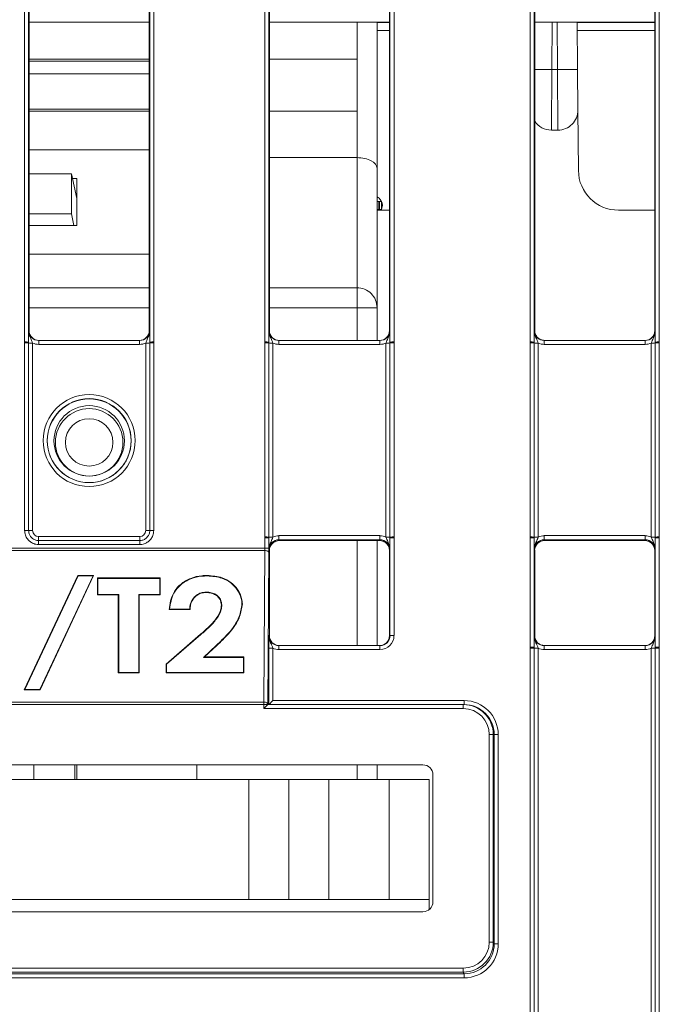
# Model space of a CAD drawing. Header units: millimetres. Extents: x 0 to 2100, y 0 to 1485.
# Tile 22 of 116: x 431 to 471, y 431 to 493. Entities that reach past the tile are written whole.
import ezdxf

# ---------------------------------------------------------------- set-up
doc = ezdxf.new("R2010")
doc.units = ezdxf.units.MM
doc.header["$LTSCALE"] = 5

msp = doc.modelspace()

# ---------------------------------------------------------------- linework, layer by layer
at = {"color": 7, "linetype": 'Continuous', "lineweight": 15}
for p, q in [((430.958, 472.569), (430.958, 507.42)), ((431.208, 507.418), (431.208, 472.567)), ((431.239, 507.357), (431.239, 473.291)), ((438.739, 473.291), (438.739, 507.357)), ((438.769, 472.567), (438.769, 507.418)), ((439.019, 507.42), (439.019, 472.569)), ((445.958, 472.569), (445.958, 507.42)), ((446.208, 507.418), (446.208, 472.567)), ((446.239, 507.357), (446.239, 473.291)), ((453.739, 473.291), (453.739, 507.357)), ((453.769, 472.567), (453.769, 507.418)), ((454.019, 507.42), (454.019, 472.569)), ((462.521, 472.569), (462.521, 507.42)), ((462.771, 507.418), (462.771, 472.567)), ((462.801, 473.291), (462.801, 507.357)), ((470.301, 473.291), (470.301, 507.357)), ((470.332, 472.567), (470.332, 507.418)), ((470.582, 507.42), (470.582, 472.569)), ((438.739, 492.554), (431.239, 492.554)), ((453.739, 492.554), (446.239, 492.554)), ((452.959, 483.434), (452.959, 492.554)), ((452.959, 492.523), (453.739, 492.523)), ((453.739, 492.523), (452.959, 492.523)), ((470.301, 492.554), (462.801, 492.554)), ((465.453, 492.554), (465.479, 489.586)), ((452.959, 492.023), (453.739, 492.023)), ((465.457, 492.023), (470.301, 492.023)), ((438.739, 490.235), (431.239, 490.235)), ((446.239, 490.235), (451.709, 490.235)), ((451.709, 490.235), (451.709, 486.985)), ((431.239, 490.11), (438.739, 490.11)), ((438.739, 489.322), (431.239, 489.322)), ((463.874, 489.586), (463.852, 485.803)), ((464.229, 489.586), (463.874, 489.586)), ((464.251, 485.803), (464.229, 489.586)), ((465.479, 489.586), (465.501, 487.064)), ((438.739, 487.11), (431.239, 487.11)), ((431.239, 486.985), (438.739, 486.985)), ((451.709, 486.985), (446.239, 486.985)), ((451.709, 486.985), (451.709, 484.085)), ((465.501, 487.064), (465.534, 483.282)), ((464.251, 485.803), (463.852, 485.803)), ((431.239, 484.571), (438.739, 484.571)), ((451.709, 484.085), (446.239, 484.085)), ((451.709, 484.085), (451.709, 475.96)), ((431.239, 483.077), (433.879, 483.077)), ((433.879, 480.567), (433.879, 483.077)), ((433.879, 483.077), (434.209, 481.541)), ((452.959, 474.71), (452.959, 483.434)), ((434.209, 482.779), (433.943, 482.779)), ((434.209, 479.839), (434.209, 482.779)), ((452.959, 481.591), (453.045, 481.591)), ((452.959, 481.341), (453.068, 481.341)), ((453.068, 481.341), (453.068, 480.841)), ((453.107, 481.341), (453.068, 481.341)), ((453.107, 481.341), (453.243, 481.341)), ((453.107, 480.841), (453.107, 481.341)), ((453.232, 481.363), (453.232, 480.819)), ((453.233, 480.841), (453.233, 481.341)), ((433.879, 480.567), (431.239, 480.567)), ((434.035, 479.839), (433.879, 480.567)), ((453.068, 480.841), (452.959, 480.841)), ((453.739, 480.803), (452.959, 480.803)), ((453.107, 480.841), (453.068, 480.841)), ((453.243, 480.841), (453.107, 480.841)), ((470.301, 480.803), (468.033, 480.803)), ((431.239, 479.839), (434.209, 479.839)), ((438.739, 478.047), (431.239, 478.047)), ((438.739, 475.96), (431.239, 475.96)), ((451.709, 475.96), (446.239, 475.96)), ((451.709, 474.71), (451.709, 475.96)), ((452.959, 474.71), (451.709, 474.71)), ((452.959, 472.666), (452.959, 474.71)), ((431.212, 473.291), (431.239, 473.291)), ((438.739, 473.291), (438.765, 473.291)), ((446.212, 473.291), (446.239, 473.291)), ((453.739, 473.291), (453.765, 473.291)), ((462.775, 473.291), (462.801, 473.291)), ((470.301, 473.291), (470.327, 473.291)), ((430.958, 472.509), (430.958, 472.569)), ((430.958, 460.793), (430.958, 472.509)), ((431.208, 472.567), (431.208, 472.507)), ((431.208, 472.507), (431.208, 460.791)), ((431.458, 472.505), (431.458, 460.789)), ((431.837, 472.418), (431.837, 472.666)), ((431.837, 472.666), (438.14, 472.666)), ((438.14, 472.418), (431.837, 472.418)), ((438.14, 472.418), (438.14, 472.666)), ((438.519, 460.789), (438.519, 472.505)), ((438.769, 472.507), (438.769, 472.567)), ((438.769, 460.791), (438.769, 472.507)), ((439.019, 472.569), (439.019, 472.509)), ((439.019, 472.509), (439.019, 460.793)), ((445.958, 472.509), (445.958, 472.569)), ((445.958, 460.388), (445.958, 472.509)), ((446.208, 472.567), (446.208, 472.507)), ((446.208, 472.507), (446.208, 460.386)), ((446.458, 472.505), (446.458, 460.384)), ((446.837, 472.418), (446.837, 472.666)), ((446.837, 472.666), (453.14, 472.666)), ((453.14, 472.418), (446.837, 472.418)), ((453.14, 472.418), (453.14, 472.666)), ((453.519, 460.384), (453.519, 472.505)), ((453.769, 472.507), (453.769, 472.567)), ((453.769, 460.386), (453.769, 472.507)), ((454.019, 472.569), (454.019, 472.509)), ((454.019, 472.509), (454.019, 460.388)), ((462.521, 472.509), (462.521, 472.569)), ((462.521, 460.388), (462.521, 472.509)), ((462.771, 472.567), (462.771, 472.507)), ((462.771, 472.507), (462.771, 460.386)), ((463.021, 472.505), (463.021, 460.384)), ((463.4, 472.666), (463.4, 472.418)), ((463.4, 472.666), (469.702, 472.666)), ((469.702, 472.418), (463.4, 472.418)), ((469.702, 472.666), (469.702, 472.418)), ((470.082, 460.384), (470.082, 472.505)), ((470.332, 472.507), (470.332, 472.567)), ((470.332, 460.386), (470.332, 472.507)), ((470.582, 472.569), (470.582, 472.509)), ((470.582, 472.509), (470.582, 460.388)), ((431.833, 460.166), (431.833, 460.414)), ((431.833, 460.414), (438.144, 460.414)), ((431.833, 460.166), (431.833, 459.918)), ((431.833, 460.166), (438.144, 460.166)), ((438.144, 460.166), (438.144, 460.414)), ((438.144, 460.166), (438.144, 459.918)), ((445.958, 460.329), (445.958, 460.388)), ((445.958, 459.686), (445.958, 460.329)), ((446.208, 460.386), (446.208, 460.326)), ((446.208, 460.326), (446.208, 459.684)), ((446.837, 460.219), (446.837, 460.471)), ((446.837, 460.471), (453.14, 460.471)), ((453.14, 460.219), (446.837, 460.219)), ((446.837, 460.219), (446.864, 460.166)), ((446.864, 460.166), (453.114, 460.166)), ((452.959, 460.166), (452.959, 453.604)), ((453.114, 460.166), (453.14, 460.219)), ((453.14, 460.219), (453.14, 460.471)), ((453.769, 460.326), (453.769, 460.386)), ((453.769, 454.229), (453.769, 460.326)), ((454.019, 460.388), (454.019, 460.329)), ((454.019, 460.329), (454.019, 454.231)), ((462.521, 460.329), (462.521, 460.388)), ((462.521, 453.507), (462.521, 460.329)), ((462.771, 460.386), (462.771, 460.326)), ((462.771, 460.326), (462.771, 453.504)), ((463.4, 460.471), (463.4, 460.219)), ((463.4, 460.471), (469.702, 460.471)), ((469.702, 460.219), (463.4, 460.219)), ((463.4, 460.219), (463.426, 460.166)), ((463.426, 460.166), (469.676, 460.166)), ((469.676, 460.166), (469.702, 460.219)), ((469.702, 460.471), (469.702, 460.219)), ((470.332, 460.326), (470.332, 460.386)), ((470.332, 453.504), (470.332, 460.326)), ((470.582, 460.388), (470.582, 460.329)), ((470.582, 460.329), (470.582, 453.507)), ((424.019, 459.686), (445.958, 459.686)), ((445.957, 459.543), (424.02, 459.543)), ((438.144, 459.918), (431.833, 459.918)), ((445.899, 450.076), (445.957, 459.543)), ((446.239, 459.541), (446.212, 459.594)), ((446.239, 459.541), (446.239, 454.229)), ((453.765, 459.594), (453.739, 459.541)), ((453.739, 454.229), (453.739, 459.541)), ((462.801, 459.541), (462.775, 459.594)), ((462.801, 454.229), (462.801, 459.541)), ((470.327, 459.594), (470.301, 459.541)), ((470.301, 454.229), (470.301, 459.541)), ((446.207, 459.398), (446.149, 449.931)), ((430.931, 450.845), (434.279, 457.983)), ((430.972, 450.87), (434.295, 457.956)), ((435.227, 457.956), (431.904, 450.87)), ((435.268, 457.983), (431.92, 450.845)), ((434.279, 457.983), (435.268, 457.983)), ((434.295, 457.956), (434.279, 457.983)), ((434.295, 457.956), (435.227, 457.956)), ((435.227, 457.956), (435.268, 457.983)), ((435.502, 457.832), (439.419, 457.832)), ((435.502, 456.768), (435.502, 457.832)), ((435.528, 457.804), (435.502, 457.832)), ((435.528, 457.804), (439.393, 457.804)), ((435.528, 456.794), (435.528, 457.804)), ((439.393, 457.804), (439.419, 457.832)), ((439.393, 457.804), (439.393, 456.794)), ((439.419, 457.832), (439.419, 456.768)), ((442.367, 457.956), (442.367, 457.983)), ((435.528, 456.794), (435.502, 456.768)), ((436.808, 456.768), (435.502, 456.768)), ((436.834, 456.794), (435.528, 456.794)), ((436.834, 456.794), (436.808, 456.768)), ((436.808, 451.908), (436.808, 456.768)), ((436.834, 451.933), (436.834, 456.794)), ((439.393, 456.794), (438.087, 456.794)), ((438.087, 456.794), (438.087, 451.933)), ((438.087, 456.794), (438.114, 456.768)), ((438.114, 456.768), (438.114, 451.908)), ((439.419, 456.768), (438.114, 456.768)), ((439.393, 456.794), (439.419, 456.768)), ((442.292, 456.946), (442.292, 456.92)), ((440.007, 455.882), (439.979, 455.857)), ((441.285, 455.857), (439.979, 455.857)), ((441.26, 455.882), (440.007, 455.882)), ((441.26, 455.882), (441.285, 455.857)), ((443.27, 456.131), (443.244, 456.132)), ((444.524, 456.206), (444.55, 456.207)), ((439.793, 452.447), (441.947, 454.313)), ((439.819, 452.434), (441.964, 454.292)), ((441.964, 454.292), (441.947, 454.313)), ((446.208, 454.229), (446.239, 454.229)), ((453.739, 454.229), (453.769, 454.229)), ((462.775, 454.229), (462.801, 454.229)), ((470.301, 454.229), (470.327, 454.229)), ((442.936, 453.622), (442.128, 452.868)), ((442.954, 453.604), (442.195, 452.895)), ((442.936, 453.622), (442.954, 453.604)), ((446.204, 449.919), (446.204, 453.444)), ((446.454, 453.442), (446.454, 450.167)), ((446.833, 453.604), (446.833, 453.356)), ((446.833, 453.604), (453.144, 453.604)), ((453.144, 453.356), (446.833, 453.356)), ((453.144, 453.604), (453.144, 453.356)), ((462.521, 453.447), (462.521, 453.507)), ((462.521, 429.453), (462.521, 453.447)), ((462.771, 453.504), (462.771, 453.444)), ((462.771, 453.444), (462.771, 429.451)), ((463.021, 453.442), (463.021, 429.449)), ((463.4, 453.356), (463.4, 453.604)), ((463.4, 453.604), (469.702, 453.604)), ((469.702, 453.356), (463.4, 453.356)), ((469.702, 453.356), (469.702, 453.604)), ((470.082, 429.449), (470.082, 453.442)), ((470.332, 453.444), (470.332, 453.504)), ((470.332, 429.451), (470.332, 453.444)), ((470.582, 453.507), (470.582, 453.447)), ((470.582, 453.447), (470.582, 429.453)), ((442.128, 452.868), (442.195, 452.895)), ((442.128, 452.868), (444.617, 452.868)), ((442.195, 452.895), (444.643, 452.895)), ((444.617, 452.868), (444.643, 452.895)), ((444.617, 452.868), (444.617, 451.933)), ((444.643, 452.895), (444.643, 451.908)), ((439.793, 451.908), (439.793, 452.447)), ((439.819, 452.434), (439.793, 452.447)), ((439.819, 451.933), (439.819, 452.434)), ((436.834, 451.933), (436.808, 451.908)), ((438.114, 451.908), (436.808, 451.908)), ((438.087, 451.933), (436.834, 451.933)), ((438.087, 451.933), (438.114, 451.908)), ((439.819, 451.933), (439.793, 451.908)), ((444.643, 451.908), (439.793, 451.908)), ((444.617, 451.933), (439.819, 451.933)), ((444.617, 451.933), (444.643, 451.908)), ((430.972, 450.87), (430.931, 450.845)), ((431.904, 450.87), (430.972, 450.87)), ((431.904, 450.87), (431.92, 450.845)), ((431.92, 450.845), (430.931, 450.845)), ((424.078, 450.076), (445.899, 450.076)), ((445.899, 449.931), (424.078, 449.931)), ((445.899, 450.076), (445.899, 449.931)), ((445.899, 449.669), (445.899, 449.931)), ((446.149, 449.931), (445.899, 449.931)), ((445.899, 449.669), (446.149, 449.919)), ((458.343, 449.669), (445.899, 449.669)), ((446.149, 449.931), (446.149, 449.919)), ((446.149, 449.919), (446.149, 449.919)), ((446.149, 449.919), (458.343, 449.919)), ((446.454, 450.167), (458.398, 450.167)), ((458.343, 449.669), (458.343, 449.919)), ((458.343, 449.919), (458.398, 449.919)), ((458.398, 449.919), (458.398, 450.167)), ((459.97, 435.082), (459.968, 448.045)), ((459.968, 448.045), (460.218, 448.045)), ((460.218, 448.045), (460.22, 435.082)), ((460.273, 448.045), (460.218, 448.045)), ((460.274, 434.975), (460.273, 448.045)), ((460.523, 448.043), (460.524, 434.973)), ((455.828, 446.156), (414.149, 446.156)), ((431.538, 446.156), (431.538, 445.246)), ((434.084, 446.156), (434.084, 445.246)), ((434.209, 445.246), (434.209, 446.156)), ((441.709, 446.156), (441.709, 445.246)), ((452.959, 446.156), (452.959, 445.246)), ((456.453, 437.602), (456.453, 445.531)), ((424.959, 445.246), (444.959, 445.246)), ((444.959, 437.746), (444.959, 445.246)), ((444.959, 445.246), (447.459, 445.246)), ((447.459, 445.246), (447.459, 437.746)), ((447.459, 445.246), (449.959, 445.246)), ((449.959, 445.246), (449.959, 437.746)), ((449.959, 445.246), (453.709, 445.246)), ((453.709, 437.746), (453.709, 445.246)), ((453.709, 445.246), (456.209, 445.246)), ((456.209, 445.246), (456.209, 437.746)), ((424.959, 437.746), (444.959, 437.746)), ((447.459, 437.746), (444.959, 437.746)), ((449.959, 437.746), (447.459, 437.746)), ((449.959, 437.746), (453.709, 437.746)), ((456.209, 437.746), (453.709, 437.746)), ((456.209, 437.746), (456.209, 437.107)), ((414.149, 436.977), (455.828, 436.977)), ((459.97, 435.082), (460.22, 435.082)), ((460.22, 435.082), (460.274, 434.975)), ((411.578, 433.1), (458.399, 433.1)), ((411.632, 433.457), (458.346, 433.457)), ((458.346, 433.207), (411.632, 433.207)), ((458.346, 433.457), (458.346, 433.207)), ((458.399, 433.1), (458.346, 433.207)), ((458.399, 433.1), (458.399, 432.848)), ((458.399, 432.848), (411.578, 432.848))]:
    msp.add_line(p, q, dxfattribs=at)
at = {"color": 8, "linetype": 'Continuous', "lineweight": 15}
for p, q in [((451.709, 492.554), (451.709, 490.235)), ((463.899, 492.554), (463.874, 489.586)), ((464.229, 489.586), (464.203, 492.554)), ((431.239, 474.71), (438.739, 474.71)), ((446.239, 474.71), (451.709, 474.71)), ((451.709, 474.71), (451.709, 472.666)), ((451.709, 460.166), (451.709, 453.604)), ((451.709, 446.156), (451.709, 445.246))]:
    msp.add_line(p, q, dxfattribs=at)
at = {"color": 7, "linetype": 'Continuous', "lineweight": 15, "flags": 128}
for points in [[(470.301, 492.523), (469.239, 492.523), (467.189, 492.523), (465.453, 492.523)], [(465.453, 492.523), (467.189, 492.523), (469.239, 492.523), (470.301, 492.523)], [(453.295, 481.091), (453.247, 480.852), (453.225, 480.803)], [(446.207, 459.398), (446.202, 459.426), (446.188, 459.454), (446.165, 459.479), (446.133, 459.501), (446.096, 459.519), (446.053, 459.532), (446.006, 459.54), (445.957, 459.543)], [(445.899, 450.076), (445.948, 450.073), (445.994, 450.065), (446.037, 450.051), (446.075, 450.033), (446.106, 450.011), (446.13, 449.986), (446.144, 449.959), (446.149, 449.931)]]:
    msp.add_lwpolyline(points, dxfattribs=at)
at = {"color": 7, "linetype": 'Continuous', "lineweight": 15}
for centre, radius in [((434.989, 466.412), 2.873), ((434.989, 466.41), 2.623), ((434.989, 466.401), 2.614), ((434.989, 466.395), 2.199), ((434.989, 466.302), 2.106), ((434.989, 466.296), 1.481)]:
    msp.add_circle(centre, radius, dxfattribs=at)
at = {"color": 8, "linetype": 'Continuous', "lineweight": 15}
msp.add_arc((463.032, 408.813), 80.778, 89.4031, 90.16384, dxfattribs=at)
at = {"color": 7, "linetype": 'Continuous', "lineweight": 15}
for centre, radius, start, end in [((464.854, 453.774), 35.818, 89.0002, 90.9998), ((464.251, 487.053), 1.25, 270, 0.5), ((463.852, 487.053), 1.25, 212.81911, 270), ((468.033, 483.303), 2.5, 180.5, 270), ((452.67, 481.091), 0.625, 0, 62.41375), ((451.709, 474.71), 1.25, 359.99999, 90), ((431.02, 465.259), 7.311, 88.52467, 90.48406), ((431.019, 465.101), 7.408, 88.54048, 90.47395), ((431.397, 479.913), 7.408, 268.54048, 270.47395), ((438.58, 479.913), 7.408, 269.52605, 271.45952), ((438.957, 465.259), 7.311, 89.51594, 91.47533), ((438.958, 465.101), 7.408, 89.52605, 91.45952), ((446.02, 465.259), 7.311, 88.52467, 90.48406), ((446.019, 465.101), 7.408, 88.54048, 90.47395), ((446.397, 479.913), 7.408, 268.54048, 270.47395), ((453.58, 479.913), 7.408, 269.52605, 271.45952), ((453.957, 465.259), 7.311, 89.51594, 91.47533), ((453.958, 465.101), 7.408, 89.52605, 91.45952), ((462.582, 465.259), 7.311, 88.52467, 90.48406), ((462.582, 465.101), 7.408, 88.54048, 90.47395), ((462.959, 479.913), 7.408, 268.54048, 270.47395), ((470.143, 479.913), 7.408, 269.52605, 271.45952), ((470.52, 465.259), 7.311, 89.51594, 91.47533), ((470.52, 465.101), 7.408, 89.52605, 91.45952), ((431.019, 453.385), 7.408, 88.54048, 90.47395), ((431.397, 468.197), 7.408, 268.54048, 270.47395), ((438.58, 468.197), 7.408, 269.52605, 271.45952), ((438.958, 453.385), 7.408, 89.52605, 91.45952), ((446.019, 452.98), 7.408, 88.54048, 90.47395), ((446.02, 453.018), 7.311, 88.52467, 90.48406), ((446.397, 467.792), 7.408, 268.54048, 270.47395), ((453.58, 467.792), 7.408, 269.52605, 271.45952), ((453.958, 452.98), 7.408, 89.52605, 91.45952), ((453.957, 453.018), 7.311, 89.51594, 91.47533), ((462.582, 452.98), 7.408, 88.54048, 90.47395), ((462.582, 453.018), 7.311, 88.52467, 90.48406), ((462.959, 467.792), 7.408, 268.54048, 270.47395), ((470.143, 467.792), 7.408, 269.52605, 271.45952), ((470.52, 452.98), 7.408, 89.52605, 91.45952), ((470.52, 453.018), 7.311, 89.51594, 91.47533), ((446.02, 452.376), 7.311, 88.52467, 90.48406), ((453.957, 446.92), 7.311, 89.51594, 91.47533), ((446.392, 460.753), 7.311, 268.52467, 270.48406), ((462.582, 446.196), 7.311, 88.52467, 90.48406), ((462.582, 446.039), 7.408, 88.54048, 90.47395), ((462.959, 460.85), 7.408, 268.54048, 270.47395), ((470.143, 460.85), 7.408, 269.52605, 271.45952), ((470.52, 446.196), 7.311, 89.51594, 91.47533), ((470.52, 446.039), 7.408, 89.52605, 91.45952), ((460.461, 455.353), 7.311, 268.52903, 270.48842), ((460.462, 442.283), 7.311, 268.52903, 270.48842)]:
    msp.add_arc(centre, radius, start, end, dxfattribs=at)
for centre, major_axis, ratio, start_param, end_param in [((451.709, 483.434), (1.25, 0), 0.520567, 6.283185, 7.853982), ((431.837, 473.291), (0.549, 0.3), 0.999873, 2.641898, 4.212618), ((431.864, 473.291), (0.532, 0.329), 0.999915, 2.588064, 4.158784), ((438.114, 473.291), (0.532, -0.329), 0.999915, 5.265994, 6.836714), ((438.14, 473.291), (0.549, -0.3), 0.999873, 5.21216, 6.78288), ((446.837, 473.291), (0.549, 0.3), 0.999873, 2.641898, 4.212618), ((446.864, 473.291), (0.532, 0.329), 0.999915, 2.588064, 4.158784), ((453.114, 473.291), (0.532, -0.329), 0.999915, 5.265994, 6.836714), ((453.14, 473.291), (0.549, -0.3), 0.999873, 5.21216, 6.78288), ((463.4, 473.291), (0.549, 0.3), 0.999873, 2.641898, 4.212618), ((469.676, 473.291), (0.532, -0.329), 0.999915, 5.265994, 6.836714), ((469.702, 473.291), (0.549, -0.3), 0.999873, 5.21216, 6.78288), ((431.837, 473.293), (0.744, 0.46), 0.999915, 3.710423, 4.158784), ((438.14, 473.293), (0.744, -0.46), 0.999915, 5.265994, 5.714355), ((446.837, 473.293), (0.744, 0.46), 0.999915, 3.710423, 4.158784), ((453.14, 473.293), (0.744, -0.46), 0.999915, 5.265994, 5.714355), ((463.4, 473.293), (0.744, 0.46), 0.999915, 3.710423, 4.158784), ((469.702, 473.293), (0.744, -0.46), 0.999915, 5.265994, 5.714355), ((431.833, 460.789), (0.319, 0.197), 0.999915, 2.588064, 4.158784), ((438.144, 460.789), (0.319, -0.197), 0.999915, 5.265994, 6.836714), ((446.837, 459.593), (0.452, -0.432), 0.999832, 2.3335, 3.90422), ((446.869, 459.541), (0.63, 0), 0.991312, 1.570796, 3.132866), ((446.837, 459.596), (0.744, -0.46), 0.999915, 2.124401, 2.572762), ((453.108, 459.541), (0.63, 0), 0.991312, 0.008726, 1.570793), ((453.14, 459.596), (0.744, 0.46), 0.999915, 0.56883, 1.017192), ((453.14, 459.593), (0.452, 0.432), 0.999832, 5.520558, 7.091278), ((463.4, 459.593), (0.452, -0.432), 0.999832, 2.3335, 3.90422), ((463.426, 459.541), (0.532, -0.329), 0.999915, 2.124401, 3.695121), ((463.4, 459.596), (0.744, -0.46), 0.999915, 2.124401, 2.572762), ((469.671, 459.541), (0.63, 0), 0.991312, 0.008726, 1.570796), ((469.702, 459.596), (0.744, 0.46), 0.999915, 0.56883, 1.017192), ((469.702, 459.593), (0.452, 0.432), 0.999832, 5.520558, 7.091278), ((445.954, 459.689), (0, 0.25), 0.017453, 4.092794, 4.70366), ((446.204, 459.689), (0, 0.5), 0.008727, 4.092796, 4.703662), ((446.833, 454.229), (0.549, 0.3), 0.999873, 2.641898, 4.212618), ((446.864, 454.229), (0.532, 0.329), 0.999915, 2.588064, 4.158784), ((453.114, 454.229), (0.532, -0.329), 0.999915, 5.265994, 6.836714), ((453.144, 454.231), (0.744, -0.46), 0.999915, 5.265994, 6.836714), ((453.144, 454.229), (0.549, -0.3), 0.999873, 5.21216, 6.78288), ((463.4, 454.229), (0.549, 0.3), 0.999873, 2.641898, 4.212618), ((469.676, 454.229), (0.532, -0.329), 0.999915, 5.265994, 6.836714), ((469.702, 454.229), (0.549, -0.3), 0.999873, 5.21216, 6.78288), ((446.833, 454.231), (0.744, 0.46), 0.999915, 3.710423, 4.158784), ((463.4, 454.231), (0.744, 0.46), 0.999915, 3.710423, 4.158784), ((469.702, 454.231), (0.744, -0.46), 0.999915, 5.265994, 5.714355), ((446.454, 450.169), (0.25, 0.25), 0.004363, 3.145956, 4.708026), ((458.343, 448.044), (1.875, 0), 0.999972, 0.000152, 1.570796), ((458.343, 448.044), (1.625, 0), 0.999962, 0.000152, 1.570796), ((458.398, 448.042), (1.808, 1.117), 0.999915, 5.729718, 7.300362), ((458.398, 448.044), (1.617, 0.949), 0.999901, 5.752685, 7.323329), ((455.828, 445.531), (-0.625, 0), 0.999962, 3.141593, 4.712389), ((455.828, 437.602), (-0.28, 0.559), 0.99981, 2.678036, 4.24868), ((458.345, 435.082), (0.727, -1.454), 0.99981, 5.819568, 7.390364), ((458.345, 435.082), (-0.839, 1.677), 0.99986, 2.677976, 4.248772), ((458.399, 434.975), (1.484, -1.146), 0.99989, 5.369712, 6.940508), ((458.399, 434.973), (1.808, -1.117), 0.999915, 5.265979, 6.836775)]:
    msp.add_ellipse(centre, major_axis=major_axis, ratio=ratio, start_param=start_param, end_param=end_param, dxfattribs=at)
for points, knots in [([(431.208, 472.567), (431.208, 472.631), (431.208, 472.795), (431.21, 473.019), (431.211, 473.179), (431.212, 473.266), (431.212, 473.29), (431.212, 473.291)], [0, 0, 0, 0, 0.2171826, 0.5530263, 0.8769859, 0.9944494, 1, 1, 1, 1]), ([(431.212, 473.291), (431.212, 473.289), (431.212, 473.249), (431.222, 473.112), (431.285, 472.903), (431.388, 472.695), (431.438, 472.559), (431.458, 472.505)], [0, 0, 0, 0, 0.006601, 0.146171, 0.501239, 0.799231, 1, 1, 1, 1]), ([(438.519, 472.505), (438.539, 472.559), (438.589, 472.695), (438.692, 472.903), (438.755, 473.112), (438.765, 473.249), (438.765, 473.289), (438.765, 473.291)], [0, 0, 0, 0, 0.200769, 0.498761, 0.853829, 0.993399, 1, 1, 1, 1]), ([(438.765, 473.291), (438.765, 473.29), (438.765, 473.266), (438.766, 473.179), (438.767, 473.019), (438.769, 472.795), (438.769, 472.631), (438.769, 472.567)], [0, 0, 0, 0, 0.005551, 0.123014, 0.446974, 0.782817, 1, 1, 1, 1]), ([(446.208, 472.567), (446.208, 472.631), (446.208, 472.795), (446.21, 473.019), (446.211, 473.179), (446.212, 473.266), (446.212, 473.29), (446.212, 473.291)], [0, 0, 0, 0, 0.217183, 0.553026, 0.876986, 0.994449, 1, 1, 1, 1]), ([(446.212, 473.291), (446.212, 473.289), (446.212, 473.249), (446.222, 473.112), (446.285, 472.903), (446.388, 472.695), (446.438, 472.559), (446.458, 472.505)], [0, 0, 0, 0, 0.006601, 0.146171, 0.501239, 0.799231, 1, 1, 1, 1]), ([(453.519, 472.505), (453.539, 472.559), (453.589, 472.695), (453.692, 472.903), (453.755, 473.112), (453.765, 473.249), (453.765, 473.289), (453.765, 473.291)], [0, 0, 0, 0, 0.200769, 0.498761, 0.853829, 0.993399, 1, 1, 1, 1]), ([(453.765, 473.291), (453.765, 473.29), (453.765, 473.266), (453.766, 473.179), (453.767, 473.019), (453.769, 472.795), (453.769, 472.631), (453.769, 472.567)], [0, 0, 0, 0, 0.005551, 0.123014, 0.446974, 0.782817, 1, 1, 1, 1]), ([(462.771, 472.567), (462.771, 472.631), (462.771, 472.795), (462.772, 473.019), (462.774, 473.179), (462.775, 473.266), (462.775, 473.29), (462.775, 473.291)], [0, 0, 0, 0, 0.217183, 0.553026, 0.876986, 0.994449, 1, 1, 1, 1]), ([(463.021, 472.505), (463, 472.559), (462.951, 472.695), (462.847, 472.903), (462.784, 473.112), (462.775, 473.249), (462.775, 473.289), (462.775, 473.291)], [0, 0, 0, 0, 0.200769, 0.498761, 0.853829, 0.993399, 1, 1, 1, 1]), ([(463.421, 472.666), (463.341, 472.676), (463.179, 472.695), (462.974, 472.839), (462.829, 473.045), (462.81, 473.209), (462.801, 473.291)], [0, 0, 0, 0, 0.245899, 0.497266, 0.748633, 1, 1, 1, 1]), ([(470.327, 473.291), (470.327, 473.289), (470.327, 473.249), (470.318, 473.112), (470.255, 472.903), (470.151, 472.695), (470.102, 472.559), (470.082, 472.505)], [0, 0, 0, 0, 0.006601, 0.146171, 0.501239, 0.799231, 1, 1, 1, 1]), ([(470.327, 473.291), (470.327, 473.29), (470.327, 473.266), (470.328, 473.179), (470.33, 473.019), (470.331, 472.795), (470.331, 472.631), (470.332, 472.567)], [0, 0, 0, 0, 0.005551, 0.123014, 0.446974, 0.782817, 1, 1, 1, 1]), ([(431.833, 459.918), (431.778, 459.921), (431.624, 459.93), (431.406, 460.015), (431.2, 460.173), (431.045, 460.382), (430.967, 460.603), (430.96, 460.747), (430.958, 460.793)], [0, 0, 0, 0, 0.121117, 0.335616, 0.500056, 0.684519, 0.899008, 1, 1, 1, 1]), ([(431.208, 460.791), (431.21, 460.758), (431.215, 460.655), (431.27, 460.498), (431.381, 460.348), (431.528, 460.235), (431.684, 460.175), (431.793, 460.168), (431.833, 460.166)], [0, 0, 0, 0, 0.100993, 0.315482, 0.499944, 0.664383, 0.878882, 1, 1, 1, 1]), ([(439.019, 460.793), (439.016, 460.738), (439.007, 460.585), (438.922, 460.366), (438.764, 460.16), (438.555, 460.005), (438.334, 459.927), (438.19, 459.921), (438.144, 459.918)], [0, 0, 0, 0, 0.121117, 0.335616, 0.500056, 0.684519, 0.899008, 1, 1, 1, 1]), ([(438.144, 460.166), (438.177, 460.168), (438.28, 460.173), (438.438, 460.228), (438.587, 460.339), (438.7, 460.486), (438.761, 460.642), (438.767, 460.752), (438.769, 460.791)], [0, 0, 0, 0, 0.100993, 0.315482, 0.499944, 0.664383, 0.878882, 1, 1, 1, 1]), ([(446.212, 459.594), (446.212, 459.595), (446.212, 459.619), (446.211, 459.708), (446.21, 459.871), (446.208, 460.097), (446.208, 460.262), (446.208, 460.326)], [0, 0, 0, 0, 0.005551, 0.123014, 0.446974, 0.782817, 1, 1, 1, 1]), ([(446.212, 459.594), (446.212, 459.595), (446.212, 459.636), (446.222, 459.773), (446.285, 459.984), (446.388, 460.194), (446.438, 460.33), (446.458, 460.384)], [0, 0, 0, 0, 0.006601, 0.146171, 0.501239, 0.799231, 1, 1, 1, 1]), ([(446.239, 459.547), (446.248, 459.627), (446.268, 459.788), (446.411, 459.993), (446.618, 460.138), (446.782, 460.157), (446.864, 460.166)], [0, 0, 0, 0, 0.245899, 0.497266, 0.748633, 1, 1, 1, 1]), ([(453.114, 460.166), (453.195, 460.157), (453.359, 460.138), (453.566, 459.993), (453.709, 459.788), (453.729, 459.627), (453.739, 459.547)], [0, 0, 0, 0, 0.251367, 0.502734, 0.754101, 1, 1, 1, 1]), ([(453.519, 460.384), (453.539, 460.33), (453.589, 460.194), (453.692, 459.984), (453.755, 459.773), (453.765, 459.636), (453.765, 459.595), (453.765, 459.594)], [0, 0, 0, 0, 0.200769, 0.498761, 0.853829, 0.993399, 1, 1, 1, 1]), ([(453.769, 460.326), (453.769, 460.262), (453.769, 460.097), (453.767, 459.871), (453.766, 459.708), (453.765, 459.619), (453.765, 459.595), (453.765, 459.594)], [0, 0, 0, 0, 0.217183, 0.553026, 0.876986, 0.994449, 1, 1, 1, 1]), ([(462.775, 459.594), (462.775, 459.595), (462.775, 459.619), (462.774, 459.708), (462.772, 459.871), (462.771, 460.097), (462.771, 460.262), (462.771, 460.326)], [0, 0, 0, 0, 0.005551, 0.123014, 0.446974, 0.782817, 1, 1, 1, 1]), ([(463.021, 460.384), (463, 460.33), (462.951, 460.194), (462.847, 459.984), (462.784, 459.773), (462.775, 459.636), (462.775, 459.595), (462.775, 459.594)], [0, 0, 0, 0, 0.200769, 0.498761, 0.853829, 0.993399, 1, 1, 1, 1]), ([(469.676, 460.166), (469.758, 460.157), (469.922, 460.138), (470.128, 459.993), (470.272, 459.788), (470.291, 459.627), (470.301, 459.547)], [0, 0, 0, 0, 0.251367, 0.502734, 0.754101, 1, 1, 1, 1]), ([(470.327, 459.594), (470.327, 459.595), (470.327, 459.636), (470.318, 459.773), (470.255, 459.984), (470.151, 460.194), (470.102, 460.33), (470.082, 460.384)], [0, 0, 0, 0, 0.006601, 0.146171, 0.501239, 0.799231, 1, 1, 1, 1]), ([(470.332, 460.326), (470.331, 460.262), (470.331, 460.097), (470.33, 459.871), (470.328, 459.708), (470.327, 459.619), (470.327, 459.595), (470.327, 459.594)], [0, 0, 0, 0, 0.217183, 0.553026, 0.876986, 0.994449, 1, 1, 1, 1]), ([(439.979, 455.857), (440.032, 456.219), (440.117, 456.794), (440.67, 457.456), (441.295, 457.83), (441.899, 457.972), (442.254, 457.981), (442.367, 457.983)], [0, 0, 0, 0, 0.334771, 0.53203, 0.729843, 0.914179, 1, 1, 1, 1]), ([(440.007, 455.882), (440.059, 456.223), (440.143, 456.775), (440.673, 457.423), (441.29, 457.799), (441.893, 457.944), (442.25, 457.953), (442.367, 457.956)], [0, 0, 0, 0, 0.322298, 0.522508, 0.723266, 0.909484, 1, 1, 1, 1]), ([(442.367, 457.983), (442.683, 457.958), (443.224, 457.915), (443.869, 457.556), (444.285, 457.106), (444.518, 456.637), (444.541, 456.323), (444.55, 456.207)], [0, 0, 0, 0, 0.273729, 0.468485, 0.662831, 0.875165, 1, 1, 1, 1]), ([(442.367, 457.956), (442.679, 457.931), (443.214, 457.889), (443.851, 457.535), (444.262, 457.091), (444.492, 456.629), (444.515, 456.32), (444.524, 456.206)], [0, 0, 0, 0, 0.27434, 0.469162, 0.66358, 0.875676, 1, 1, 1, 1]), ([(442.292, 456.946), (442.183, 456.937), (441.963, 456.92), (441.662, 456.758), (441.413, 456.495), (441.289, 456.182), (441.268, 455.966), (441.26, 455.882)], [0, 0, 0, 0, 0.17673, 0.355165, 0.567599, 0.832159, 1, 1, 1, 1]), ([(442.292, 456.92), (442.186, 456.912), (441.972, 456.896), (441.68, 456.739), (441.436, 456.484), (441.311, 456.169), (441.293, 455.949), (441.285, 455.857)], [0, 0, 0, 0, 0.172737, 0.347158, 0.55586, 0.81514, 1, 1, 1, 1]), ([(443.27, 456.131), (443.255, 456.257), (443.228, 456.467), (443.019, 456.716), (442.767, 456.874), (442.508, 456.938), (442.347, 456.943), (442.292, 456.946)], [0, 0, 0, 0, 0.292191, 0.491797, 0.691096, 0.894867, 1, 1, 1, 1]), ([(443.244, 456.132), (443.23, 456.251), (443.205, 456.453), (443.006, 456.693), (442.763, 456.848), (442.508, 456.912), (442.349, 456.918), (442.292, 456.92)], [0, 0, 0, 0, 0.285544, 0.484704, 0.683539, 0.888154, 1, 1, 1, 1]), ([(441.947, 454.313), (442.122, 454.468), (442.474, 454.777), (442.942, 455.282), (443.211, 455.754), (443.237, 456.05), (443.244, 456.132)], [0, 0, 0, 0, 0.293668, 0.587784, 0.884702, 1, 1, 1, 1]), ([(441.964, 454.292), (442.14, 454.447), (442.491, 454.756), (442.959, 455.261), (443.234, 455.739), (443.262, 456.041), (443.27, 456.131)], [0, 0, 0, 0, 0.290757, 0.581949, 0.875812, 1, 1, 1, 1]), ([(444.524, 456.206), (444.485, 455.94), (444.387, 455.268), (443.747, 454.402), (443.181, 453.858), (442.936, 453.622)], [0, 0, 0, 0, 0.270788, 0.684498, 1, 1, 1, 1]), ([(444.55, 456.207), (444.512, 455.941), (444.415, 455.268), (443.775, 454.394), (443.203, 453.844), (442.954, 453.604)], [0, 0, 0, 0, 0.26879, 0.6811401, 1, 1, 1, 1]), ([(446.204, 453.444), (446.204, 453.53), (446.204, 453.716), (446.205, 453.956), (446.207, 454.116), (446.208, 454.204), (446.208, 454.227), (446.208, 454.229)], [0, 0, 0, 0, 0.265442, 0.580581, 0.884569, 0.994792, 1, 1, 1, 1]), ([(446.208, 454.229), (446.208, 454.227), (446.208, 454.187), (446.217, 454.05), (446.28, 453.84), (446.384, 453.632), (446.434, 453.497), (446.454, 453.442)], [0, 0, 0, 0, 0.006601, 0.146171, 0.501239, 0.799231, 1, 1, 1, 1]), ([(462.771, 453.504), (462.771, 453.569), (462.771, 453.733), (462.772, 453.956), (462.774, 454.116), (462.775, 454.204), (462.775, 454.227), (462.775, 454.229)], [0, 0, 0, 0, 0.217183, 0.553026, 0.876986, 0.994449, 1, 1, 1, 1]), ([(462.775, 454.229), (462.775, 454.227), (462.775, 454.187), (462.784, 454.05), (462.847, 453.84), (462.951, 453.632), (463, 453.497), (463.021, 453.442)], [0, 0, 0, 0, 0.006601, 0.146171, 0.501239, 0.799231, 1, 1, 1, 1]), ([(463.421, 453.604), (463.341, 453.613), (463.179, 453.633), (462.974, 453.776), (462.829, 453.983), (462.81, 454.147), (462.801, 454.229)], [0, 0, 0, 0, 0.245899, 0.497266, 0.748633, 1, 1, 1, 1]), ([(470.082, 453.442), (470.102, 453.497), (470.151, 453.632), (470.255, 453.84), (470.318, 454.05), (470.327, 454.187), (470.327, 454.227), (470.327, 454.229)], [0, 0, 0, 0, 0.200769, 0.498761, 0.853829, 0.993399, 1, 1, 1, 1]), ([(470.327, 454.229), (470.327, 454.227), (470.327, 454.204), (470.328, 454.116), (470.33, 453.956), (470.331, 453.733), (470.331, 453.569), (470.332, 453.504)], [0, 0, 0, 0, 0.005551, 0.123014, 0.446974, 0.782817, 1, 1, 1, 1])]:
    msp.add_open_spline(points, degree=3, knots=knots, dxfattribs=at)

doc.saveas('drawing.dxf')
